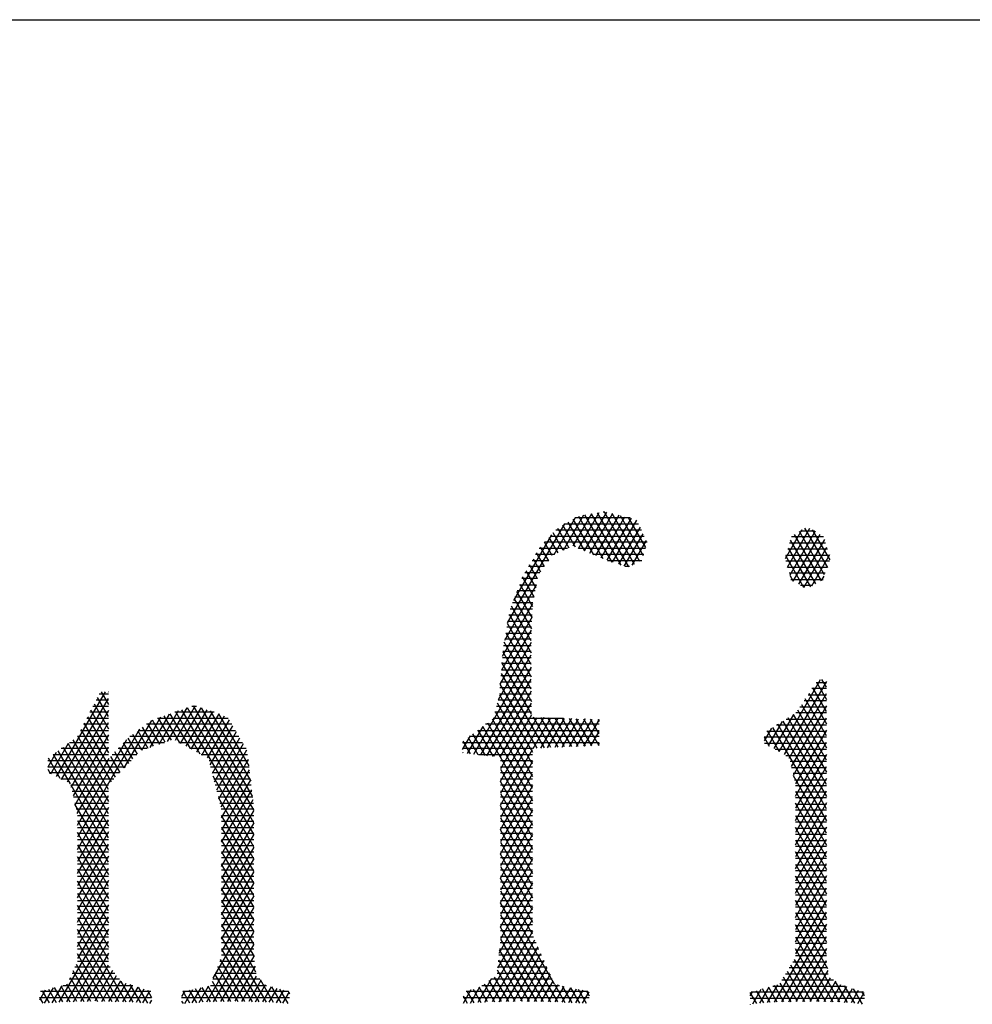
# Model space of a CAD drawing. Header units: millimetres. Extents: x 981 to 1872, y 361 to 991.
# Tile 58 of 62: x 1795 to 1807, y 979 to 991. Entities that reach past the tile are written whole.
import ezdxf

# ---------------------------------------------------------------- set-up
doc = ezdxf.new("R2010")
doc.units = ezdxf.units.MM
doc.header["$LTSCALE"] = 46.2
doc.layers.get('0').update_dxf_attribs({"linetype": 'CONTINUOUS'})
doc.layers.add('1', color=7, linetype='CONTINUOUS')

msp = doc.modelspace()

# ---------------------------------------------------------------- linework, layer by layer
at = {"linetype": 'Continuous'}
msp.add_line((980.848, 991.369), (1871.848, 991.369), dxfattribs=at)
at = {"layer": '1', "linetype": 'Continuous'}
for p, q in [((1801.42, 984.709), (1801.675, 985.15)), ((1801.772, 985.166), (1801.538, 984.76)), ((1801.609, 984.731), (1801.869, 985.181)), ((1801.959, 985.184), (1801.68, 984.701)), ((1802.03, 984.558), (1801.687, 985.152)), ((1801.751, 984.672), (1802.036, 985.166)), ((1801.767, 985.165), (1802.139, 984.521)), ((1802.239, 984.5), (1801.848, 985.178)), ((1801.919, 985.189), (1801.939, 985.189)), ((1801.928, 985.191), (1802.308, 984.532)), ((1802.377, 984.565), (1802.03, 985.167)), ((1800.717, 983.794), (1801.435, 985.038)), ((1801.566, 985.114), (1801.299, 984.651)), ((1801.432, 985.037), (1802.363, 985.037)), ((1801.475, 985.061), (1801.684, 984.7)), ((1801.8, 984.651), (1801.541, 985.099)), ((1802.255, 985.113), (1801.564, 985.113)), ((1801.607, 985.137), (1801.915, 984.603)), ((1802.113, 985.147), (1801.822, 984.642)), ((1801.893, 984.613), (1802.191, 985.128)), ((1802.268, 985.11), (1801.964, 984.583)), ((1802.036, 984.556), (1802.341, 985.084)), ((1802.132, 985.142), (1802.421, 984.642)), ((1802.453, 984.74), (1802.234, 985.118)), ((1801.269, 984.903), (1800.792, 984.077)), ((1801.416, 984.707), (1801.289, 984.926)), ((1802.398, 984.96), (1801.321, 984.96)), ((1801.343, 984.985), (1801.485, 984.739)), ((1801.568, 984.748), (1801.409, 985.023)), ((1802.38, 984.999), (1802.11, 984.531)), ((1802.183, 984.506), (1802.419, 984.914)), ((1804.412, 984.962), (1804.202, 984.598)), ((1804.231, 984.497), (1804.513, 984.985)), ((1804.579, 984.946), (1804.261, 984.395)), ((1804.304, 984.319), (1804.644, 984.907)), ((1804.318, 984.904), (1804.654, 984.322)), ((1804.699, 984.398), (1804.383, 984.944)), ((1804.394, 984.951), (1804.57, 984.951)), ((1804.448, 984.985), (1804.733, 984.491)), ((1804.767, 984.585), (1804.548, 984.964)), ((1802.468, 984.808), (1801.182, 984.808)), ((1801.278, 984.64), (1801.182, 984.807)), ((1801.235, 984.867), (1801.347, 984.674)), ((1801.251, 984.884), (1802.433, 984.884)), ((1802.458, 984.83), (1802.278, 984.518)), ((1804.259, 984.799), (1804.71, 984.799)), ((1804.587, 984.286), (1804.27, 984.835)), ((1804.685, 984.875), (1804.282, 984.875)), ((1804.696, 984.844), (1804.37, 984.28)), ((1801.308, 984.656), (1801.069, 984.656)), ((1801.18, 984.505), (1801.081, 984.676)), ((1801.114, 984.732), (1801.468, 984.732)), ((1801.128, 984.748), (1801.229, 984.573)), ((1801.607, 984.732), (1802.45, 984.732)), ((1802.426, 984.656), (1801.79, 984.656)), ((1804.735, 984.722), (1804.236, 984.722)), ((1804.24, 984.735), (1804.52, 984.25)), ((1804.436, 984.241), (1804.727, 984.746)), ((1801.024, 984.579), (1801.234, 984.579)), ((1801.037, 984.6), (1801.131, 984.438)), ((1801.973, 984.579), (1802.401, 984.579)), ((1802.4, 984.576), (1802.4, 984.577)), ((1804.438, 984.239), (1804.21, 984.636)), ((1804.761, 984.57), (1804.21, 984.57)), ((1804.213, 984.646), (1804.76, 984.646)), ((1804.759, 984.649), (1804.533, 984.257)), ((1800.934, 984.427), (1801.123, 984.427)), ((1800.948, 984.45), (1801.071, 984.236)), ((1801.178, 984.503), (1800.979, 984.503)), ((1801.093, 984.35), (1800.992, 984.525)), ((1802.247, 984.503), (1802.192, 984.503)), ((1804.232, 984.494), (1804.734, 984.494)), ((1804.706, 984.418), (1804.254, 984.418)), ((1801.093, 984.351), (1800.896, 984.351)), ((1801.049, 984.122), (1800.904, 984.373)), ((1804.261, 984.395), (1804.305, 984.318)), ((1804.276, 984.341), (1804.679, 984.341)), ((1804.661, 984.326), (1804.694, 984.384)), ((1801.077, 984.267), (1800.678, 983.576)), ((1801.024, 983.861), (1800.834, 984.189)), ((1801.064, 984.198), (1800.838, 984.198)), ((1800.867, 984.274), (1801.079, 984.274)), ((1800.869, 984.281), (1801.03, 984.003)), ((1804.548, 984.265), (1804.395, 984.265)), ((1800.652, 983.379), (1801.033, 984.038)), ((1801.035, 984.046), (1800.78, 984.046)), ((1800.799, 984.097), (1801.018, 983.719)), ((1800.809, 984.122), (1801.049, 984.122)), ((1800.751, 983.97), (1801.029, 983.97)), ((1801.015, 983.571), (1800.764, 984.005)), ((1801.024, 983.87), (1800.639, 983.202)), ((1800.721, 983.817), (1801.022, 983.817)), ((1801.025, 983.893), (1800.734, 983.893)), ((1800.736, 983.903), (1801.014, 983.421)), ((1800.625, 983.026), (1801.017, 983.705)), ((1800.695, 983.669), (1801.012, 983.119)), ((1801.019, 983.741), (1800.707, 983.741)), ((1801.012, 983.271), (1800.715, 983.786)), ((1801.015, 983.549), (1800.6, 982.831)), ((1801.014, 982.964), (1800.674, 983.552)), ((1801.015, 983.589), (1800.681, 983.589)), ((1800.694, 983.665), (1801.016, 983.665)), ((1800.656, 983.43), (1801.016, 982.808)), ((1801.014, 983.436), (1800.657, 983.436)), ((1800.667, 983.512), (1801.015, 983.512)), ((1800.294, 982.147), (1801.014, 983.394)), ((1801.018, 982.653), (1800.646, 983.296)), ((1800.651, 983.36), (1801.013, 983.36)), ((1801.012, 983.239), (1800.376, 982.137)), ((1800.639, 983.207), (1801.012, 983.207)), ((1801.012, 983.284), (1800.645, 983.284)), ((1800.458, 982.128), (1801.012, 983.088)), ((1800.627, 983.055), (1801.013, 983.055)), ((1801.012, 983.131), (1800.633, 983.131)), ((1800.636, 983.162), (1801.176, 982.226)), ((1804.126, 982.18), (1804.649, 983.086)), ((1804.722, 983.06), (1804.192, 982.142)), ((1804.596, 983.053), (1804.722, 982.834)), ((1804.722, 982.987), (1804.664, 983.086)), ((1795.662, 982.928), (1795.049, 981.866)), ((1795.614, 982.928), (1795.704, 982.772)), ((1795.704, 982.924), (1795.702, 982.928)), ((1801.014, 982.938), (1800.541, 982.118)), ((1801.014, 982.979), (1800.621, 982.979)), ((1801.09, 982.222), (1800.625, 983.027)), ((1804.722, 982.97), (1804.54, 982.97)), ((1804.722, 982.682), (1804.549, 982.982)), ((1804.591, 983.046), (1804.722, 983.046)), ((1795.116, 981.831), (1795.704, 982.848)), ((1795.704, 982.826), (1795.548, 982.826)), ((1795.704, 982.619), (1795.565, 982.86)), ((1795.587, 982.903), (1795.704, 982.903)), ((1801.016, 982.826), (1800.599, 982.826)), ((1800.615, 982.903), (1801.015, 982.903)), ((1800.615, 982.893), (1801.031, 982.172)), ((1804.255, 982.098), (1804.722, 982.907)), ((1804.722, 982.817), (1804.44, 982.817)), ((1804.722, 982.377), (1804.455, 982.84)), ((1804.49, 982.893), (1804.722, 982.893)), ((1804.501, 982.911), (1804.722, 982.529)), ((1795.704, 982.696), (1795.184, 981.796)), ((1795.704, 982.315), (1795.482, 982.698)), ((1795.509, 982.75), (1795.704, 982.75)), ((1795.524, 982.779), (1795.704, 982.467)), ((1796.58, 982.69), (1796.337, 982.269)), ((1796.447, 982.307), (1796.691, 982.729)), ((1796.794, 982.755), (1796.542, 982.319)), ((1796.857, 982.147), (1796.55, 982.679)), ((1796.609, 982.282), (1796.868, 982.73)), ((1796.623, 982.705), (1797.529, 981.134)), ((1796.941, 982.705), (1796.676, 982.246)), ((1797.529, 981.287), (1796.696, 982.73)), ((1796.743, 982.209), (1797.015, 982.68)), ((1796.752, 982.75), (1796.808, 982.75)), ((1796.769, 982.756), (1797.529, 981.439)), ((1797.514, 981.619), (1796.873, 982.728)), ((1796.983, 982.691), (1797.491, 981.81)), ((1800.56, 982.683), (1801.031, 981.867)), ((1800.578, 982.75), (1801.016, 982.75)), ((1801.031, 982.02), (1800.588, 982.787)), ((1800.623, 982.108), (1801.016, 982.789)), ((1804.722, 982.755), (1804.28, 981.991)), ((1804.722, 982.072), (1804.361, 982.698)), ((1804.389, 982.741), (1804.722, 982.741)), ((1804.408, 982.769), (1804.722, 982.225)), ((1795.431, 982.598), (1795.704, 982.598)), ((1795.441, 982.617), (1795.704, 982.162)), ((1795.704, 982.674), (1795.47, 982.674)), ((1795.903, 981.975), (1796.248, 982.571)), ((1796.359, 982.612), (1796.118, 982.193)), ((1796.228, 982.231), (1796.47, 982.651)), ((1796.418, 982.297), (1796.257, 982.576)), ((1796.32, 982.598), (1797.208, 982.598)), ((1796.33, 982.601), (1796.492, 982.322)), ((1796.599, 982.288), (1796.403, 982.627)), ((1796.476, 982.653), (1796.728, 982.217)), ((1797.032, 982.674), (1796.536, 982.674)), ((1797.088, 982.655), (1796.81, 982.173)), ((1796.877, 982.136), (1797.162, 982.63)), ((1797.22, 982.578), (1796.944, 982.1)), ((1797.469, 982.002), (1797.092, 982.654)), ((1801.031, 981.715), (1800.528, 982.586)), ((1800.537, 982.598), (1801.418, 982.598)), ((1801.017, 982.674), (1800.558, 982.674)), ((1801.018, 982.639), (1800.627, 981.962)), ((1800.627, 981.81), (1801.088, 982.609)), ((1801.174, 982.606), (1800.627, 981.657)), ((1801.04, 982.22), (1801.261, 982.603)), ((1801.262, 982.23), (1801.042, 982.61)), ((1801.347, 982.6), (1801.13, 982.224)), ((1801.132, 982.607), (1801.347, 982.234)), ((1801.22, 982.228), (1801.433, 982.597)), ((1801.433, 982.238), (1801.222, 982.604)), ((1801.311, 982.601), (1801.519, 982.242)), ((1801.52, 982.594), (1801.311, 982.232)), ((1801.605, 982.245), (1801.401, 982.598)), ((1801.401, 982.236), (1801.606, 982.592)), ((1801.491, 982.595), (1801.69, 982.249)), ((1801.692, 982.589), (1801.491, 982.24)), ((1801.776, 982.253), (1801.58, 982.592)), ((1801.582, 982.244), (1801.779, 982.586)), ((1801.67, 982.589), (1801.862, 982.257)), ((1801.865, 982.583), (1801.672, 982.248)), ((1801.866, 982.403), (1801.76, 982.586)), ((1801.849, 982.584), (1801.865, 982.556)), ((1803.993, 982.255), (1804.169, 982.559)), ((1804.307, 982.646), (1804.059, 982.217)), ((1804.174, 982.563), (1804.722, 981.615)), ((1804.215, 982.588), (1804.722, 982.588)), ((1804.722, 981.767), (1804.239, 982.603)), ((1804.304, 982.644), (1804.722, 981.92)), ((1804.306, 981.883), (1804.722, 982.603)), ((1804.722, 982.665), (1804.337, 982.665)), ((1795.236, 981.734), (1795.704, 982.544)), ((1796.095, 982.46), (1795.313, 981.104)), ((1795.353, 982.445), (1795.704, 982.445)), ((1795.358, 982.455), (1795.738, 981.799)), ((1795.704, 982.522), (1795.392, 982.522)), ((1795.792, 981.857), (1795.4, 982.536)), ((1796.071, 982.442), (1796.198, 982.221)), ((1796.076, 982.445), (1797.298, 982.445)), ((1796.271, 982.246), (1796.132, 982.487)), ((1797.253, 982.522), (1796.18, 982.522)), ((1796.194, 982.532), (1796.345, 982.272)), ((1796.981, 982.013), (1797.264, 982.502)), ((1800.407, 982.496), (1800.211, 982.157)), ((1800.34, 982.445), (1801.865, 982.445)), ((1800.344, 982.448), (1800.534, 982.119)), ((1801.031, 981.41), (1800.405, 982.494)), ((1801.865, 982.522), (1800.441, 982.522)), ((1800.466, 982.54), (1801.031, 981.562)), ((1801.762, 982.252), (1801.865, 982.431)), ((1804.031, 982.473), (1803.939, 982.314)), ((1803.972, 982.436), (1804.722, 982.436)), ((1804.134, 982.175), (1803.981, 982.441)), ((1804.045, 982.482), (1804.722, 981.31)), ((1804.722, 982.512), (1804.094, 982.512)), ((1804.722, 981.462), (1804.11, 982.522)), ((1804.722, 982.45), (1804.331, 981.773)), ((1795.257, 982.326), (1795.704, 981.552)), ((1795.704, 982.391), (1795.26, 981.623)), ((1795.313, 981.256), (1795.933, 982.331)), ((1795.704, 982.369), (1795.314, 982.369)), ((1795.704, 981.705), (1795.317, 982.375)), ((1795.949, 982.348), (1796.065, 982.146)), ((1797.343, 982.369), (1795.971, 982.369)), ((1796.124, 982.196), (1796.009, 982.396)), ((1797.309, 982.427), (1797.008, 981.906)), ((1797.035, 981.8), (1797.353, 982.351)), ((1800.151, 982.205), (1800.251, 982.379)), ((1800.25, 982.152), (1800.159, 982.31)), ((1800.221, 982.356), (1800.345, 982.141)), ((1801.865, 982.369), (1800.238, 982.369)), ((1800.439, 982.13), (1800.282, 982.402)), ((1804.722, 982.36), (1803.939, 982.36)), ((1803.939, 982.36), (1804.004, 982.249)), ((1794.981, 981.901), (1795.203, 982.285)), ((1795.704, 981.095), (1795.073, 982.188)), ((1795.704, 982.217), (1795.111, 982.217)), ((1795.134, 982.234), (1795.704, 981.247)), ((1795.704, 981.4), (1795.196, 982.28)), ((1795.213, 982.293), (1795.704, 982.293)), ((1795.284, 981.512), (1795.704, 982.239)), ((1796.185, 982.217), (1795.825, 982.217)), ((1795.839, 982.232), (1795.956, 982.03)), ((1796.011, 982.088), (1795.894, 982.29)), ((1795.897, 982.293), (1796.407, 982.293)), ((1796.589, 982.293), (1797.387, 982.293)), ((1797.432, 982.217), (1796.729, 982.217)), ((1797.397, 982.276), (1797.061, 981.694)), ((1797.088, 981.587), (1797.442, 982.2)), ((1800.151, 982.293), (1801.865, 982.293)), ((1801.031, 982.217), (1800.151, 982.217)), ((1800.627, 981.505), (1801.031, 982.205)), ((1801.866, 982.279), (1801.853, 982.257)), ((1803.942, 982.284), (1804.722, 982.284)), ((1804.722, 982.207), (1804.076, 982.207)), ((1804.331, 981.62), (1804.722, 982.298)), ((1795.048, 982.169), (1794.941, 981.984)), ((1795.988, 982.064), (1794.941, 982.064)), ((1795.098, 981.84), (1794.95, 982.096)), ((1795.009, 982.141), (1795.704, 982.141)), ((1795.011, 982.142), (1795.223, 981.775)), ((1795.708, 982.094), (1795.308, 981.401)), ((1795.73, 982.117), (1795.847, 981.915)), ((1795.752, 982.141), (1796.06, 982.141)), ((1795.901, 981.972), (1795.785, 982.175)), ((1796.869, 982.141), (1797.452, 982.141)), ((1797.461, 982.064), (1796.968, 982.064)), ((1797.46, 982.079), (1797.114, 981.481)), ((1800.151, 982.172), (1800.156, 982.163)), ((1800.35, 982.141), (1801.031, 982.141)), ((1801.031, 982.064), (1800.627, 982.064)), ((1804.211, 982.131), (1804.722, 982.131)), ((1804.722, 982.145), (1804.331, 981.468)), ((1794.941, 981.988), (1795.916, 981.988)), ((1794.941, 981.959), (1794.972, 981.906)), ((1796.987, 981.988), (1797.47, 981.988)), ((1797.125, 981.347), (1797.474, 981.952)), ((1801.031, 982.053), (1800.627, 981.353)), ((1800.627, 981.988), (1801.031, 981.988)), ((1800.627, 981.958), (1801.031, 981.257)), ((1804.722, 982.055), (1804.265, 982.055)), ((1804.283, 981.979), (1804.722, 981.979)), ((1804.331, 981.315), (1804.722, 981.993)), ((1795.844, 981.912), (1794.96, 981.912)), ((1795.107, 981.836), (1795.772, 981.836)), ((1797.479, 981.912), (1797.007, 981.912)), ((1797.529, 980.982), (1797.017, 981.869)), ((1797.026, 981.836), (1797.488, 981.836)), ((1797.489, 981.825), (1797.125, 981.195)), ((1801.031, 981.912), (1800.627, 981.912)), ((1800.627, 981.2), (1801.031, 981.9)), ((1800.627, 981.836), (1801.031, 981.836)), ((1804.722, 981.903), (1804.302, 981.903)), ((1804.722, 981.157), (1804.309, 981.873)), ((1804.32, 981.826), (1804.722, 981.826)), ((1804.722, 981.84), (1804.331, 981.163)), ((1795.23, 981.764), (1795.704, 980.943)), ((1795.704, 981.759), (1795.231, 981.759)), ((1797.497, 981.759), (1797.045, 981.759)), ((1797.125, 981.042), (1797.504, 981.699)), ((1801.031, 981.105), (1800.627, 981.805)), ((1801.031, 981.759), (1800.627, 981.759)), ((1801.031, 981.748), (1800.627, 981.048)), ((1804.722, 981.75), (1804.331, 981.75)), ((1795.247, 981.683), (1795.704, 981.683)), ((1795.704, 981.607), (1795.264, 981.607)), ((1795.313, 980.951), (1795.704, 981.629)), ((1797.064, 981.683), (1797.506, 981.683)), ((1797.515, 981.607), (1797.083, 981.607)), ((1797.085, 981.6), (1797.529, 980.829)), ((1797.519, 981.572), (1797.125, 980.89)), ((1800.627, 981.683), (1801.031, 981.683)), ((1800.627, 981.653), (1801.031, 980.953)), ((1801.031, 981.607), (1800.627, 981.607)), ((1800.627, 980.895), (1801.031, 981.596)), ((1804.331, 981.01), (1804.722, 981.688)), ((1804.331, 981.683), (1804.722, 981.005)), ((1804.331, 981.674), (1804.722, 981.674)), ((1804.722, 981.598), (1804.331, 981.598)), ((1795.28, 981.531), (1795.704, 981.531)), ((1795.704, 980.79), (1795.283, 981.52)), ((1795.704, 981.455), (1795.297, 981.455)), ((1795.704, 981.477), (1795.313, 980.799)), ((1797.102, 981.531), (1797.524, 981.531)), ((1797.529, 981.455), (1797.121, 981.455)), ((1800.627, 981.531), (1801.031, 981.531)), ((1801.031, 980.8), (1800.627, 981.5)), ((1801.031, 981.455), (1800.627, 981.455)), ((1801.031, 981.443), (1800.627, 980.743)), ((1804.722, 981.536), (1804.331, 980.858)), ((1804.722, 980.853), (1804.331, 981.53)), ((1804.331, 981.521), (1804.722, 981.521)), ((1804.722, 981.445), (1804.331, 981.445)), ((1795.313, 981.378), (1795.704, 981.378)), ((1795.313, 980.647), (1795.704, 981.324)), ((1797.125, 980.737), (1797.529, 981.437)), ((1797.125, 981.378), (1797.529, 981.378)), ((1797.529, 980.677), (1797.125, 981.377)), ((1800.627, 981.378), (1801.031, 981.378)), ((1800.627, 981.348), (1801.031, 980.648)), ((1804.331, 980.706), (1804.722, 981.383)), ((1804.331, 981.378), (1804.722, 980.7)), ((1804.331, 981.369), (1804.722, 981.369)), ((1795.313, 981.315), (1795.704, 980.638)), ((1795.704, 981.302), (1795.313, 981.302)), ((1795.313, 981.226), (1795.704, 981.226)), ((1797.529, 981.302), (1797.125, 981.302)), ((1797.529, 981.285), (1797.125, 980.585)), ((1797.125, 981.226), (1797.529, 981.226)), ((1797.125, 981.225), (1797.529, 980.525)), ((1801.031, 981.302), (1800.627, 981.302)), ((1800.627, 980.591), (1801.031, 981.291)), ((1800.627, 981.226), (1801.031, 981.226)), ((1801.031, 980.495), (1800.627, 981.195)), ((1804.722, 981.293), (1804.331, 981.293)), ((1804.722, 981.231), (1804.331, 980.553)), ((1804.722, 980.548), (1804.331, 981.225)), ((1804.331, 981.217), (1804.722, 981.217)), ((1795.704, 981.172), (1795.313, 980.494)), ((1795.704, 980.485), (1795.313, 981.163)), ((1795.704, 981.15), (1795.313, 981.15)), ((1795.313, 981.074), (1795.704, 981.074)), ((1797.529, 981.15), (1797.125, 981.15)), ((1797.125, 980.433), (1797.529, 981.133)), ((1797.125, 981.074), (1797.529, 981.074)), ((1797.529, 980.372), (1797.125, 981.072)), ((1801.031, 981.15), (1800.627, 981.15)), ((1801.031, 981.138), (1800.627, 980.438)), ((1800.627, 981.074), (1801.031, 981.074)), ((1804.722, 981.14), (1804.331, 981.14)), ((1804.331, 980.401), (1804.722, 981.078)), ((1804.331, 981.073), (1804.722, 980.395)), ((1795.313, 980.342), (1795.704, 981.019)), ((1795.313, 981.01), (1795.704, 980.333)), ((1795.704, 980.997), (1795.313, 980.997)), ((1797.529, 980.997), (1797.125, 980.997)), ((1797.529, 980.98), (1797.125, 980.28)), ((1800.627, 981.043), (1801.031, 980.343)), ((1801.031, 980.997), (1800.627, 980.997)), ((1800.627, 980.286), (1801.031, 980.986)), ((1804.331, 981.064), (1804.722, 981.064)), ((1804.722, 980.988), (1804.331, 980.988)), ((1795.313, 980.921), (1795.704, 980.921)), ((1795.704, 980.867), (1795.313, 980.189)), ((1795.704, 980.181), (1795.313, 980.858)), ((1795.704, 980.845), (1795.313, 980.845)), ((1797.125, 980.921), (1797.529, 980.921)), ((1797.125, 980.92), (1797.529, 980.22)), ((1797.529, 980.845), (1797.125, 980.845)), ((1797.125, 980.128), (1797.529, 980.828)), ((1800.627, 980.921), (1801.031, 980.921)), ((1801.031, 980.19), (1800.627, 980.891)), ((1801.031, 980.845), (1800.627, 980.845)), ((1801.031, 980.833), (1800.627, 980.133)), ((1804.722, 980.926), (1804.331, 980.248)), ((1804.722, 980.243), (1804.331, 980.92)), ((1804.331, 980.912), (1804.722, 980.912)), ((1804.722, 980.836), (1804.331, 980.836)), ((1795.313, 980.769), (1795.704, 980.769)), ((1795.313, 980.037), (1795.704, 980.714)), ((1795.313, 980.706), (1795.704, 980.028)), ((1797.125, 980.769), (1797.529, 980.769)), ((1797.529, 980.067), (1797.125, 980.767)), ((1800.627, 980.769), (1801.031, 980.769)), ((1800.627, 980.738), (1801.031, 980.038)), ((1804.331, 980.096), (1804.722, 980.773)), ((1804.331, 980.768), (1804.722, 980.09)), ((1804.331, 980.759), (1804.722, 980.759)), ((1795.704, 980.692), (1795.313, 980.692)), ((1795.313, 980.616), (1795.704, 980.616)), ((1797.529, 980.692), (1797.125, 980.692)), ((1797.529, 980.675), (1797.125, 979.975)), ((1797.125, 980.616), (1797.529, 980.616)), ((1797.125, 980.615), (1797.529, 979.915)), ((1801.031, 980.692), (1800.627, 980.692)), ((1800.627, 979.981), (1801.031, 980.681)), ((1800.627, 980.616), (1801.031, 980.616)), ((1801.031, 979.886), (1800.627, 980.586)), ((1804.722, 980.683), (1804.331, 980.683)), ((1804.722, 980.621), (1804.331, 979.943)), ((1804.722, 979.938), (1804.331, 980.616)), ((1804.331, 980.607), (1804.722, 980.607)), ((1795.704, 980.562), (1795.313, 979.884)), ((1795.704, 979.876), (1795.313, 980.553)), ((1795.704, 980.54), (1795.313, 980.54)), ((1795.313, 980.464), (1795.704, 980.464)), ((1797.529, 980.54), (1797.125, 980.54)), ((1797.125, 979.823), (1797.529, 980.523)), ((1797.125, 980.464), (1797.529, 980.464)), ((1797.529, 979.762), (1797.125, 980.462)), ((1801.031, 980.54), (1800.627, 980.54)), ((1801.031, 980.528), (1800.627, 979.828)), ((1800.627, 980.464), (1801.031, 980.464)), ((1804.722, 980.531), (1804.331, 980.531)), ((1804.331, 979.791), (1804.722, 980.469)), ((1804.331, 980.463), (1804.722, 979.786)), ((1804.331, 980.455), (1804.722, 980.455)), ((1795.313, 979.732), (1795.704, 980.41)), ((1795.313, 980.401), (1795.704, 979.723)), ((1795.704, 980.388), (1795.313, 980.388)), ((1797.529, 980.388), (1797.125, 980.388)), ((1797.529, 980.37), (1797.125, 979.671)), ((1800.61, 979.647), (1801.031, 980.376)), ((1800.627, 980.433), (1801.303, 979.262)), ((1801.031, 980.388), (1800.627, 980.388)), ((1804.722, 980.378), (1804.331, 980.378)), ((1795.313, 980.311), (1795.704, 980.311)), ((1795.704, 980.257), (1795.313, 979.58)), ((1795.704, 979.571), (1795.313, 980.248)), ((1795.704, 980.235), (1795.313, 980.235)), ((1797.02, 979.335), (1797.529, 980.218)), ((1797.125, 980.311), (1797.529, 980.311)), ((1797.125, 980.31), (1797.532, 979.605)), ((1797.529, 980.235), (1797.125, 980.235)), ((1801.031, 980.224), (1800.591, 979.461)), ((1800.627, 980.311), (1801.031, 980.311)), ((1801.346, 979.036), (1800.627, 980.281)), ((1801.031, 980.235), (1800.627, 980.235)), ((1804.722, 980.316), (1804.331, 979.639)), ((1804.722, 979.633), (1804.331, 980.311)), ((1804.331, 980.302), (1804.722, 980.302)), ((1804.722, 980.226), (1804.331, 980.226)), ((1795.085, 979.033), (1795.704, 980.105)), ((1795.313, 980.159), (1795.704, 980.159)), ((1795.313, 980.096), (1795.924, 979.037)), ((1795.704, 980.083), (1795.313, 980.083)), ((1797.125, 980.159), (1797.529, 980.159)), ((1797.556, 979.412), (1797.125, 980.158)), ((1797.529, 980.083), (1797.125, 980.083)), ((1800.627, 980.159), (1801.031, 980.159)), ((1800.627, 980.128), (1801.256, 979.038)), ((1801.031, 980.083), (1800.627, 980.083)), ((1804.07, 979.035), (1804.722, 980.164)), ((1804.331, 980.158), (1804.736, 979.457)), ((1804.331, 980.15), (1804.722, 980.15)), ((1795.313, 980.007), (1795.704, 980.007)), ((1797.529, 980.066), (1796.934, 979.035)), ((1797.125, 980.007), (1797.529, 980.007)), ((1797.125, 980.005), (1797.686, 979.034)), ((1800.433, 979.035), (1801.031, 980.071)), ((1800.627, 980.007), (1801.031, 980.007)), ((1801.168, 979.039), (1800.627, 979.976)), ((1804.722, 980.011), (1804.159, 979.037)), ((1804.722, 980.073), (1804.331, 980.073)), ((1804.891, 979.035), (1804.331, 980.006)), ((1804.331, 979.997), (1804.722, 979.997)), ((1795.704, 979.952), (1795.176, 979.038)), ((1795.835, 979.039), (1795.313, 979.944)), ((1795.704, 979.93), (1795.313, 979.93)), ((1795.313, 979.854), (1795.704, 979.854)), ((1797.024, 979.038), (1797.529, 979.913)), ((1797.529, 979.93), (1797.125, 979.93)), ((1797.125, 979.854), (1797.529, 979.854)), ((1797.596, 979.038), (1797.125, 979.853)), ((1801.031, 979.919), (1800.522, 979.038)), ((1801.031, 979.93), (1800.627, 979.93)), ((1800.627, 979.854), (1801.043, 979.854)), ((1804.248, 979.039), (1804.722, 979.859)), ((1804.722, 979.921), (1804.331, 979.921)), ((1804.331, 979.853), (1804.802, 979.037)), ((1804.331, 979.845), (1804.722, 979.845)), ((1795.265, 979.039), (1795.704, 979.8)), ((1795.313, 979.791), (1795.746, 979.04)), ((1795.704, 979.778), (1795.313, 979.778)), ((1797.529, 979.761), (1797.113, 979.04)), ((1797.529, 979.778), (1797.125, 979.778)), ((1800.611, 979.039), (1801.06, 979.816)), ((1801.077, 979.778), (1800.624, 979.778)), ((1800.627, 979.824), (1801.079, 979.041)), ((1801.098, 979.73), (1800.7, 979.041)), ((1804.722, 979.769), (1804.331, 979.769)), ((1795.313, 979.702), (1795.704, 979.702)), ((1795.657, 979.042), (1795.313, 979.639)), ((1795.704, 979.625), (1795.313, 979.625)), ((1795.704, 979.647), (1795.353, 979.041)), ((1797.125, 979.702), (1797.529, 979.702)), ((1797.125, 979.7), (1797.507, 979.039)), ((1797.53, 979.625), (1797.125, 979.625)), ((1797.202, 979.042), (1797.532, 979.612)), ((1801.144, 979.625), (1800.608, 979.625)), ((1800.99, 979.042), (1800.615, 979.692)), ((1800.616, 979.702), (1801.11, 979.702)), ((1800.789, 979.042), (1801.136, 979.643)), ((1804.713, 979.039), (1804.331, 979.701)), ((1804.331, 979.692), (1804.722, 979.692)), ((1804.722, 979.616), (1804.331, 979.616)), ((1804.722, 979.706), (1804.337, 979.041)), ((1795.724, 979.473), (1795.283, 979.473)), ((1795.3, 979.509), (1795.568, 979.043)), ((1795.313, 979.549), (1795.704, 979.549)), ((1795.442, 979.042), (1795.705, 979.498)), ((1797.548, 979.473), (1797.074, 979.473)), ((1797.077, 979.48), (1797.329, 979.043)), ((1797.104, 979.549), (1797.539, 979.549)), ((1797.418, 979.041), (1797.112, 979.57)), ((1797.547, 979.486), (1797.291, 979.044)), ((1801.21, 979.473), (1800.592, 979.473)), ((1800.6, 979.549), (1801.177, 979.549)), ((1800.601, 979.563), (1800.901, 979.044)), ((1801.174, 979.557), (1800.878, 979.044)), ((1800.965, 979.043), (1801.212, 979.47)), ((1804.735, 979.464), (1804.252, 979.464)), ((1804.535, 979.043), (1804.273, 979.497)), ((1804.298, 979.54), (1804.725, 979.54)), ((1804.317, 979.571), (1804.624, 979.041)), ((1804.426, 979.043), (1804.723, 979.556)), ((1795.221, 979.341), (1795.394, 979.041)), ((1795.247, 979.397), (1795.783, 979.397)), ((1795.481, 979.043), (1795.26, 979.425)), ((1795.756, 979.432), (1795.531, 979.044)), ((1795.619, 979.042), (1795.806, 979.367)), ((1797.241, 979.043), (1797.041, 979.389)), ((1797.044, 979.397), (1797.558, 979.397)), ((1797.378, 979.042), (1797.562, 979.36)), ((1800.549, 979.348), (1800.727, 979.041)), ((1800.584, 979.397), (1801.244, 979.397)), ((1800.814, 979.042), (1800.588, 979.434)), ((1801.25, 979.383), (1801.052, 979.041)), ((1804.36, 979.041), (1804.183, 979.348)), ((1804.207, 979.388), (1804.744, 979.388)), ((1804.228, 979.422), (1804.446, 979.043)), ((1804.739, 979.431), (1804.515, 979.043)), ((1804.602, 979.041), (1804.774, 979.34)), ((1795.117, 979.24), (1794.993, 979.027)), ((1795.132, 979.037), (1795.028, 979.216)), ((1795.105, 979.237), (1795.219, 979.038)), ((1795.132, 979.244), (1796.01, 979.244)), ((1795.306, 979.04), (1795.181, 979.258)), ((1795.841, 979.321), (1795.212, 979.321)), ((1795.856, 979.301), (1795.706, 979.041)), ((1795.793, 979.039), (1795.927, 979.273)), ((1796.015, 979.032), (1795.864, 979.294)), ((1796.001, 979.248), (1795.88, 979.038)), ((1795.967, 979.036), (1796.075, 979.223)), ((1795.973, 979.257), (1796.107, 979.026)), ((1796.198, 979.019), (1796.083, 979.22)), ((1796.843, 979.029), (1796.962, 979.235)), ((1796.876, 979.217), (1796.98, 979.037)), ((1797.067, 979.039), (1796.955, 979.234)), ((1796.984, 979.244), (1797.687, 979.244)), ((1797.005, 979.299), (1797.154, 979.041)), ((1797.605, 979.321), (1797.014, 979.321)), ((1797.619, 979.307), (1797.465, 979.04)), ((1797.552, 979.039), (1797.677, 979.254)), ((1797.777, 979.028), (1797.613, 979.313)), ((1797.748, 979.225), (1797.639, 979.037)), ((1797.752, 979.224), (1797.868, 979.023)), ((1800.249, 979.022), (1800.367, 979.226)), ((1800.511, 979.322), (1800.341, 979.028)), ((1800.465, 979.037), (1800.359, 979.221)), ((1800.395, 979.244), (1801.368, 979.244)), ((1800.422, 979.263), (1800.552, 979.038)), ((1800.639, 979.04), (1800.486, 979.306)), ((1801.277, 979.321), (1800.508, 979.321)), ((1801.14, 979.04), (1801.288, 979.297)), ((1801.348, 979.249), (1801.227, 979.038)), ((1801.305, 979.258), (1801.436, 979.031)), ((1801.314, 979.037), (1801.426, 979.232)), ((1801.527, 979.027), (1801.406, 979.236)), ((1803.885, 979.019), (1804.002, 979.223)), ((1804.107, 979.252), (1803.978, 979.028)), ((1803.992, 979.22), (1804.099, 979.036)), ((1804.047, 979.235), (1804.961, 979.235)), ((1804.186, 979.037), (1804.068, 979.241)), ((1804.138, 979.273), (1804.273, 979.039)), ((1804.81, 979.311), (1804.161, 979.311)), ((1804.834, 979.292), (1804.689, 979.039)), ((1804.776, 979.037), (1804.901, 979.255)), ((1804.828, 979.297), (1804.983, 979.028)), ((1804.975, 979.23), (1804.862, 979.036)), ((1805.077, 979.019), (1804.949, 979.239)), ((1794.908, 979.184), (1794.837, 979.06)), ((1796.235, 979.168), (1794.849, 979.168)), ((1794.963, 979.025), (1794.876, 979.175)), ((1794.902, 979.02), (1795.013, 979.212)), ((1794.952, 979.196), (1795.048, 979.031)), ((1796.148, 979.198), (1796.051, 979.03)), ((1796.136, 979.023), (1796.222, 979.173)), ((1796.192, 979.183), (1796.245, 979.091)), ((1796.662, 979.173), (1796.623, 979.106)), ((1797.966, 979.168), (1796.639, 979.168)), ((1796.725, 979.022), (1796.64, 979.168)), ((1796.661, 979.018), (1796.762, 979.194)), ((1796.719, 979.185), (1796.81, 979.027)), ((1796.862, 979.214), (1796.752, 979.024)), ((1796.895, 979.033), (1796.797, 979.201)), ((1797.724, 979.032), (1797.824, 979.205)), ((1797.901, 979.185), (1797.809, 979.026)), ((1797.96, 979.017), (1797.856, 979.197)), ((1797.894, 979.021), (1797.977, 979.165)), ((1797.959, 979.17), (1797.979, 979.136)), ((1800.157, 979.113), (1800.211, 979.019)), ((1800.257, 979.188), (1800.158, 979.016)), ((1801.726, 979.168), (1800.197, 979.168)), ((1800.296, 979.025), (1800.211, 979.173)), ((1800.285, 979.197), (1800.38, 979.031)), ((1801.505, 979.215), (1801.4, 979.033)), ((1801.485, 979.029), (1801.583, 979.199)), ((1801.506, 979.215), (1801.618, 979.022)), ((1801.662, 979.182), (1801.571, 979.024)), ((1801.708, 979.017), (1801.606, 979.194)), ((1801.656, 979.02), (1801.74, 979.165)), ((1801.707, 979.172), (1801.742, 979.112)), ((1803.763, 979.113), (1803.792, 979.164)), ((1803.847, 979.015), (1803.765, 979.156)), ((1805.187, 979.159), (1803.775, 979.159)), ((1803.897, 979.193), (1803.791, 979.009)), ((1803.841, 979.177), (1803.93, 979.023)), ((1804.013, 979.031), (1803.917, 979.199)), ((1804.948, 979.031), (1805.049, 979.206)), ((1805.122, 979.181), (1805.031, 979.023)), ((1805.059, 979.202), (1805.17, 979.009)), ((1805.114, 979.015), (1805.196, 979.156)), ((1805.198, 979.114), (1805.168, 979.166)), ((1794.837, 979.092), (1796.245, 979.092)), ((1794.837, 979.091), (1794.879, 979.019)), ((1796.245, 979.06), (1796.22, 979.018)), ((1796.623, 979.092), (1797.979, 979.092)), ((1796.623, 979.046), (1796.64, 979.017)), ((1800.157, 979.092), (1801.742, 979.092)), ((1803.763, 979.083), (1805.198, 979.083)), ((1803.763, 979.007), (1803.764, 979.006))]:
    msp.add_line(p, q, dxfattribs=at)

doc.saveas('drawing.dxf')
